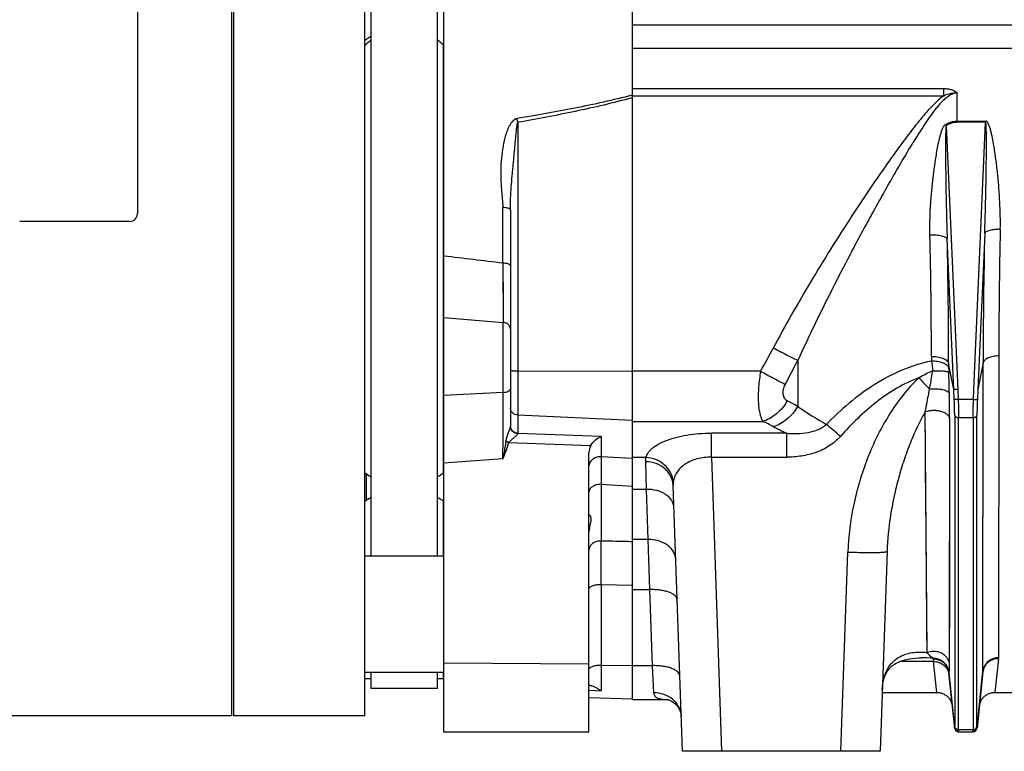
# Model space of a CAD drawing. Extents: x -1404 to 1181, y 8 to 1628.
# Tile 59 of 75: x 387 to 638, y 668 to 854. Entities that reach past the tile are written whole.
import ezdxf

# ---------------------------------------------------------------- set-up
doc = ezdxf.new("R2010")
doc.units = 0
doc.header["$LTSCALE"] = 65.395
doc.layers.add('SG48_1', color=7, linetype='CONTINUOUS')

msp = doc.modelspace()

# ---------------------------------------------------------------- linework, layer by layer
at = {"layer": 'SG48_1', "color": 6, "linetype": 'CONTINUOUS'}
for p, q in [((494.97, 1032.68), (494.97, 672.52)), ((440.99, 676.52), (440.99, 1028.52)), ((441.44, 1028.52), (441.44, 676.52)), ((474.94, 676.52), (474.94, 1028.52)), ((476.44, 987.72), (476.44, 717.32)), ((493.44, 717.32), (493.44, 987.72)), ((888.47, 852.52), (542.97, 852.52)), ((494.94, 738.44), (494.94, 847.44)), ((511.97, 805.48), (511.97, 750.38)), ((625.03, 757.19), (624.92, 759.69)), ((631.02, 759.69), (630.91, 757.19)), ((531.97, 672.52), (531.97, 743.58)), ((555.8, 667.52), (553.43, 735.23)), ((494.94, 717.32), (494.94, 731.25)), ((474.94, 717.32), (494.97, 717.32)), ((607.93, 718.46), (606.15, 667.52)), ((474.94, 687.72), (494.97, 687.72)), ((476.44, 687.72), (476.44, 683.52)), ((493.44, 683.52), (493.44, 687.72)), ((494.94, 686.1), (494.94, 687.72)), ((625.13, 673.42), (623.64, 687.55)), ((632.32, 687.73), (630.82, 673.42)), ((493.44, 683.52), (476.44, 683.52)), ((606.67, 682.52), (620.57, 682.52)), ((635.37, 682.52), (642.57, 682.52)), ((531.97, 681.26), (542.97, 680.87)), ((542.97, 680.73), (551.85, 680.73)), ((440.99, 676.52), (382.99, 676.52)), ((474.94, 676.52), (441.44, 676.52)), ((494.97, 672.52), (531.97, 672.52)), ((626.12, 672.52), (629.82, 672.52)), ((606.15, 667.52), (555.8, 667.52))]:
    msp.add_line(p, q, dxfattribs=at)
at = {"layer": 'SG48_1', "color": 2, "linetype": 'CONTINUOUS'}
for p, q in [((542.97, 1024.3), (542.97, 680.73)), ((416.99, 900.52), (416.99, 804.52)), ((474.94, 848.7), (476.44, 849.75)), ((494.94, 848.7), (494.94, 847.44)), ((625.77, 828.06), (633.01, 828.06)), ((633.01, 827.76), (625.77, 827.76)), ((633.01, 828.06), (633.01, 827.76)), ((414.99, 802.52), (386.99, 802.52)), ((475.33, 731.49), (475.33, 738.19)), ((494.94, 738.44), (494.94, 731.25)), ((623.65, 687.61), (623.65, 687.62)), ((623.65, 687.61), (623.65, 687.62))]:
    msp.add_line(p, q, dxfattribs=at)
at = {"layer": 'SG48_1', "color": 9, "linetype": 'CONTINUOUS'}
for p, q in [((830.57, 846.59), (542.97, 846.59)), ((542.97, 836.35), (622.38, 836.35)), ((622.38, 834.55), (622.38, 836.35)), ((625.77, 828.06), (625.77, 835.2)), ((542.97, 834.67), (542.94, 834.67)), ((542.97, 834.67), (542.94, 834.67)), ((542.97, 834.55), (622.38, 834.55)), ((513.87, 827.76), (513.87, 748.53)), ((630.03, 759.67), (633.01, 827.76)), ((622.97, 826.93), (625.92, 759.67)), ((510.04, 791.97), (510.04, 806.03)), ((624.92, 759.69), (623.24, 798.04)), ((632.77, 799.47), (631.02, 759.69)), ((510.04, 791.97), (510.15, 776.8)), ((510.04, 791.97), (510.05, 791.03)), ((510.05, 790.11), (510.1, 784.06)), ((510.1, 784.06), (510.11, 782.51)), ((494.97, 778.08), (510.15, 776.8)), ((510.13, 779.7), (510.13, 779.07)), ((510.15, 758.97), (510.15, 776.8)), ((619.21, 768.09), (619.21, 766.95)), ((636.36, 768.26), (636.31, 691.36)), ((585.17, 767.06), (585.17, 755.4)), ((624.92, 759.69), (623.6, 766.32)), ((623.6, 766.32), (623.6, 765.15)), ((632.38, 766.47), (631.02, 759.69)), ((632.33, 687.94), (632.38, 766.47)), ((513.87, 764.47), (542.97, 764.4)), ((575.71, 764.39), (542.97, 764.39)), ((510.15, 758.97), (494.97, 758.21)), ((625.92, 759.67), (626.03, 757.17)), ((629.92, 757.17), (630.03, 759.67)), ((629.92, 757.17), (626.03, 757.17)), ((542.97, 751.77), (513.87, 753.19)), ((618.11, 692.73), (617.63, 754.01)), ((625.13, 753.05), (625.13, 673.91)), ((626.13, 752.57), (629.82, 752.57)), ((626.13, 673.06), (626.13, 752.57)), ((629.82, 752.57), (629.82, 673.06)), ((630.81, 673.91), (630.81, 753.05)), ((542.97, 751.58), (576.25, 751.58)), ((623.85, 752.3), (623.76, 689.7)), ((535.13, 747.71), (513.87, 748.5)), ((535.13, 747.71), (535.13, 742.66)), ((563.17, 742.45), (563.17, 748.58)), ((582.35, 748.58), (563.17, 748.58)), ((582.35, 742.45), (582.35, 748.58)), ((511.61, 746.17), (532.43, 745.4)), ((535.13, 742.66), (535.08, 735.54)), ((535.13, 742.66), (535.11, 740.24)), ((535.13, 742.66), (542.96, 742.19)), ((546.51, 742.35), (542.97, 742.35)), ((563.17, 742.45), (582.35, 742.45)), ((563.17, 742.45), (565.78, 667.52)), ((510.08, 742), (494.97, 740.91)), ((535.11, 740.24), (535.1, 738.4)), ((546.63, 734.25), (546.44, 741.25)), ((535.08, 735.54), (535.08, 721.1)), ((535.08, 735.54), (542.97, 735.11)), ((546.63, 734.25), (542.97, 734.25)), ((547.1, 721.46), (546.63, 734.25)), ((547.1, 721.46), (542.97, 721.46)), ((547.45, 708.71), (547.1, 721.46)), ((596.16, 667.52), (597.93, 718.28)), ((535.08, 710.06), (542.97, 709.88)), ((535.08, 710.06), (535.08, 682.93)), ((542.97, 708.71), (547.45, 708.71)), ((548.13, 689.34), (547.45, 708.71)), ((618.11, 692.73), (618.1, 694.17)), ((623.76, 692.75), (623.76, 689.7)), ((494.97, 690.07), (531.97, 689.83)), ((619.72, 690.4), (611.16, 690.4)), ((619.66, 691.08), (619.72, 690.4)), ((620.57, 682.52), (619.72, 690.4)), ((636.3, 691.11), (635.37, 682.52)), ((535.08, 689.5), (542.97, 689.39)), ((548.13, 689.34), (542.97, 689.34)), ((548.49, 682.42), (548.13, 689.34)), ((623.58, 687.6), (623.59, 687.6)), ((623.58, 687.6), (623.59, 687.6)), ((623.63, 687.62), (623.63, 687.61)), ((623.63, 687.62), (623.64, 687.61)), ((623.65, 687.61), (625.12, 673.57)), ((630.82, 673.57), (632.33, 687.94)), ((531.97, 683.07), (535.08, 682.93)), ((531.97, 683.07), (535.08, 682.93)), ((626.12, 672.58), (626.12, 672.52)), ((626.13, 673.06), (629.82, 673.06)), ((629.82, 672.52), (629.83, 672.58))]:
    msp.add_line(p, q, dxfattribs=at)
for points in [[(510.11, 782.51), (510.11, 781.77), (510.12, 781.06), (510.13, 779.7)], [(617.72, 741.66), (617.67, 747.72), (617.65, 750.83), (617.63, 754.01)], [(623.85, 752.3), (623.84, 749.09), (623.84, 745.93), (623.83, 742.83), (623.83, 739.78), (623.82, 736.79), (623.82, 733.86), (623.81, 728.19)], [(617.78, 733.02), (617.74, 738.72), (617.72, 741.66)], [(535.1, 738.4), (535.09, 737.73), (535.08, 736.3)], [(617.85, 724.95), (617.8, 730.26), (617.78, 733.02)], [(623.81, 728.19), (623.8, 725.44), (623.8, 722.77), (623.8, 720.16), (623.79, 717.61), (623.79, 715.14), (623.78, 710.4)], [(617.92, 715.13), (617.89, 719.9), (617.87, 722.39), (617.85, 724.95)], [(618.01, 704.46), (617.98, 708.51), (617.96, 710.64), (617.94, 712.85), (617.92, 715.13)], [(623.78, 710.4), (623.78, 708.13), (623.78, 705.94), (623.77, 703.83), (623.77, 699.82)], [(618.1, 694.17), (618.07, 697.28), (618.06, 698.96), (618.04, 700.72), (618.03, 702.55), (618.01, 704.46)], [(623.77, 699.82), (623.76, 697.94), (623.76, 696.13), (623.76, 692.75)]]:
    msp.add_lwpolyline(points, dxfattribs=at)
at = {"layer": 'SG48_1', "color": 6, "linetype": 'CONTINUOUS'}
for points in [[(606.69, 683.09), (606.7, 683.4), (606.73, 683.79), (606.77, 684.17), (606.81, 684.53), (606.87, 684.89), (606.94, 685.24), (607.01, 685.58), (607.1, 685.91), (607.2, 686.23), (607.3, 686.53), (607.42, 686.83), (607.54, 687.11), (607.68, 687.38), (607.82, 687.65), (607.97, 687.9), (608.14, 688.14), (608.32, 688.38), (608.51, 688.6), (608.72, 688.83), (608.95, 689.05), (609.21, 689.28), (609.51, 689.5), (609.84, 689.72), (610.22, 689.95), (610.66, 690.18), (611.16, 690.4), (611.72, 690.6), (612.32, 690.79), (612.96, 690.95), (613.64, 691.08), (614.38, 691.19), (615.17, 691.27), (616.01, 691.31), (616.62, 691.32)], [(620.57, 682.52), (620.69, 682.52), (620.92, 682.51), (621.15, 682.48), (621.37, 682.44), (621.6, 682.39), (621.82, 682.32), (622.03, 682.24), (622.25, 682.15), (622.45, 682.05), (622.65, 681.94), (622.84, 681.81), (623.03, 681.68), (623.21, 681.53), (623.37, 681.37), (623.53, 681.21), (623.68, 681.03), (623.82, 680.85), (623.95, 680.66), (624.07, 680.46), (624.17, 680.26), (624.27, 680.05), (624.35, 679.84), (624.42, 679.62), (624.47, 679.39), (624.52, 679.17), (624.55, 678.94)], [(631.4, 678.94), (631.43, 679.17), (631.47, 679.39), (631.53, 679.62), (631.6, 679.84), (631.68, 680.05), (631.77, 680.26), (631.88, 680.46), (631.99, 680.66), (632.12, 680.85), (632.26, 681.03), (632.41, 681.21), (632.57, 681.37), (632.74, 681.53), (632.92, 681.68), (633.1, 681.81), (633.29, 681.94), (633.49, 682.05), (633.7, 682.15), (633.91, 682.24), (634.13, 682.32), (634.35, 682.39), (634.57, 682.44), (634.79, 682.48), (635.02, 682.51), (635.25, 682.52), (635.37, 682.52)], [(551.8, 680.74), (551.81, 680.74), (551.83, 680.74), (551.86, 680.73), (551.91, 680.72)], [(551.91, 680.72), (551.97, 680.71), (552.05, 680.69), (552.14, 680.67), (552.25, 680.63), (552.37, 680.59), (552.51, 680.54), (552.66, 680.48), (552.82, 680.4), (553, 680.3), (553.2, 680.19), (553.4, 680.05), (553.61, 679.9), (553.82, 679.72), (554.03, 679.53), (554.24, 679.31), (554.44, 679.08), (554.63, 678.83), (554.79, 678.58), (554.93, 678.34), (555.05, 678.12), (555.14, 677.91), (555.23, 677.7), (555.29, 677.51), (555.35, 677.32), (555.39, 677.16), (555.42, 677), (555.45, 676.86), (555.46, 676.73), (555.48, 676.62), (555.48, 676.53), (555.48, 676.48)]]:
    msp.add_lwpolyline(points, dxfattribs=at)
at = {"layer": 'SG48_1', "color": 2, "linetype": 'CONTINUOUS'}
for centre, radius, start, end in [((460.08, 808.21), 52.48, 48.383, 50.5375), ((525.7, 770.33), 112.54, 30.1925, 30.3782), ((414.99, 804.52), 2, 270.0003, 359.9997), ((513.69, 750.38), 1.72, 180.0001, 180.7631), ((511.2, 750.38), 0.775, 358.3122, 0.0018), ((513.69, 750.38), 1.72, 180.7647, 184.2654), ((513.68, 750.37), 1.71, 180.2759, 184.5573), ((513.97, 750.68), 2.15, 263.5468, 267.2169), ((513.98, 750.63), 2.14, 263.1395, 266.8276), ((513.26, 748.53), 0.608, 357.3046, 359.965), ((499.99, 777.11), 46.08, 237.0661, 239.2612), ((470.22, 776.58), 45.46, 300.7236, 302.9487), ((504.08, 683.47), 55.97, 119.592, 121.3736), ((465.41, 682.8), 56.74, 58.6383, 60.3956), ((624.37, 690.42), 4.77, 170.3273, 170.4912), ((619.69, 687.23), 3.97, 5.5886, 27.8008), ((624.2, 687.5), 0.569, 167.2904, 168.3925), ((490.18, 861.84), 175.8, 271.0622, 271.5511), ((629.91, 674.01), 0.908, 339.2349, 353.9296)]:
    msp.add_arc(centre, radius, start, end, dxfattribs=at)
at = {"layer": 'SG48_1', "color": 9, "linetype": 'CONTINUOUS'}
for centre, radius, start, end in [((349.07, 798.72), 167.33, 9.9949, 10.3327), ((2138.65, 766.18), 1502.29, 178.6912, 179.92091), ((-736.64, 766.87), 1355.85, 0.0516, 1.36165), ((-958.1, 764.29), 1581.7, 0.07337, 1.22251), ((2135.38, 765.19), 1503, 178.69299, 179.951), ((347.73, 893.19), 261.85, 330.535, 331.9965), ((347.38, 889.17), 267.3, 331.3481, 332.8182), ((726.38, 780.1), 107.96, 186.9946, 188.3286), ((635.59, 728.63), 39.26, 114.1137, 119.8557), ((798.36, 930.85), 248.03, 222.6887, 223.5951), ((296.88, 751.64), 326.98, 1.2328, 2.1775), ((-6210.67, 778.06), 6720.84, 359.692548, 359.837227), ((341.76, 752.52), 282.09, 359.9549, 1.2502), ((432.06, 476.32), 318.31, 61.2496, 61.7955), ((636.59, 829.04), 89.82, 235.0777, 240.5817), ((424.48, 445.95), 341.24, 63.0906, 63.5915), ((627.11, 845.18), 106.47, 243.0872, 245.1372), ((534.97, 739.43), 3.23, 87.2179, 90.0004), ((534.97, 731.2), 4.35, 88.6198, 90.0005), ((534.97, 717.23), 3.87, 88.4492, 89.9993), ((-4150.17, 715.58), 4685.25, 359.93249, 0.06751), ((534.97, 702.69), 7.37, 89.1863, 90.0001), ((616.61, 643.08), 48.24, 86.3639, 89.9826), ((620.51, 691.15), 0.852, 183.1156, 184.8286), ((634, 691.36), 2.31, 353.8769, 359.9792), ((534.97, 682.13), 7.37, 89.1864, 90.0001), ((620.02, 686.6), 3.7, 15.7242, 16.1988), ((620.03, 686.6), 3.69, 12.8485, 15.5738), ((619.76, 687.14), 3.91, 7.0718, 9.2758), ((619.77, 687.14), 3.9, 6.0001, 6.9201), ((623.92, 687.58), 0.283, 183.3352, 186.0581), ((630.31, 687.94), 2.02, 354.0179, 359.968), ((626.01, 673.51), 0.893, 175.7649, 178.2637)]:
    msp.add_arc(centre, radius, start, end, dxfattribs=at)
at = {"layer": 'SG48_1', "color": 6, "linetype": 'CONTINUOUS'}
for centre, radius, start, end in [((479.84, 867.93), 181.9, 268.4572, 268.9298), ((528.7, 674.15), 10.86, 54.0179, 54.6976), ((626.12, 673.52), 1, 186, 270), ((629.82, 673.52), 1, 270, 354)]:
    msp.add_arc(centre, radius, start, end, dxfattribs=at)
msp.add_ellipse((534.97, 743.65), major_axis=(0.26, 3.4), ratio=0.879657, start_param=1.098417, end_param=1.658537, dxfattribs=at)
for points in [[(474.94, 847.44), (475.43, 847.88), (475.93, 848.31), (476.44, 848.73)], [(532.02, 727.77), (532.03, 727.77), (532.03, 727.77), (532.04, 727.77)]]:
    msp.add_open_spline(points, degree=3, dxfattribs=at)
at = {"layer": 'SG48_1', "color": 9, "linetype": 'CONTINUOUS'}
for points, knots in [([(625.77, 835.2), (625.39, 835.2), (624.61, 835.05), (623.57, 834.49), (622.62, 833.74), (621.75, 832.89), (620.93, 831.97), (619.89, 830.68), (618.65, 829), (617.25, 826.92), (615.88, 824.81), (614.55, 822.67), (612.8, 819.79), (610.66, 816.17), (608.14, 811.79), (605.67, 807.38), (603.23, 802.96), (600.83, 798.52), (597.68, 792.59), (593.84, 785.14), (589.39, 776.14), (586.55, 770.1), (585.17, 767.06)], [0, 0, 0, 0, 0.014331, 0.029, 0.044003, 0.059233, 0.074608, 0.090091, 0.121235, 0.152532, 0.183917, 0.215355, 0.246825, 0.309816, 0.372828, 0.435826, 0.49879, 0.561706, 0.62456, 0.750053, 0.875214, 1, 1, 1, 1]), ([(622.38, 836.35), (622.7, 836.35), (623.35, 836.32), (624.28, 836.13), (625, 835.83), (625.43, 835.53), (625.64, 835.35), (625.73, 835.25), (625.77, 835.2)], [0, 0, 0, 0, 0.262935, 0.523047, 0.773602, 0.891194, 0.946868, 1, 1, 1, 1]), ([(622.38, 834.55), (622.9, 834.81), (623.74, 835.11), (624.75, 835.25), (625.26, 835.25), (625.56, 835.23), (625.7, 835.21), (625.77, 835.2)], [0, 0, 0, 0, 0.499546, 0.74967, 0.874829, 0.937415, 1, 1, 1, 1]), ([(542.94, 834.67), (540.54, 834.03), (535.7, 832.87), (525.96, 830.84), (518.6, 829.54), (513.69, 828.73)], [0, 0, 0, 0, 0.249824, 0.499801, 1, 1, 1, 1]), ([(542.97, 834.01), (540.58, 833.35), (535.77, 832.13), (526.08, 829.98), (518.76, 828.61), (513.87, 827.76)], [0, 0, 0, 0, 0.249979, 0.49998, 1, 1, 1, 1]), ([(622.38, 834.55), (621.71, 834.09), (620.47, 833.04), (618.77, 831.3), (617.16, 829.46), (615.11, 826.95), (612.64, 823.73), (609.77, 819.8), (606.96, 815.83), (604.2, 811.82), (601.48, 807.78), (597.9, 802.36), (593.54, 795.53), (588.46, 787.22), (583.57, 778.8), (580.44, 773.11), (578.92, 770.25)], [0, 0, 0, 0, 0.031233, 0.062484, 0.093737, 0.12499, 0.187494, 0.249998, 0.312502, 0.375005, 0.437507, 0.500009, 0.62501, 0.750009, 0.875006, 1, 1, 1, 1]), ([(513.69, 828.73), (513.2, 828.65), (512.57, 828.11), (511.98, 827.32), (511.59, 826.67), (511.27, 825.98), (511, 825.27), (510.77, 824.56), (510.5, 823.59), (510.22, 822.36), (509.87, 820.39), (509.59, 817.9), (509.48, 814.91), (509.56, 812.43), (509.71, 810.45), (509.85, 808.98), (509.99, 807.5), (510.04, 806.52), (510.04, 806.03)], [0, 0, 0, 0, 0.062375, 0.094038, 0.125669, 0.157266, 0.188835, 0.22038, 0.2519, 0.31486, 0.377719, 0.5031, 0.62805, 0.752552, 0.814634, 0.87659, 0.938395, 1, 1, 1, 1]), ([(511.97, 805.48), (511.97, 805.97), (511.98, 806.96), (512.04, 808.91), (512.19, 811.31), (512.4, 813.7), (512.58, 815.61), (512.71, 817.04), (512.84, 818.46), (512.97, 819.87), (513.1, 821.28), (513.21, 822.44), (513.29, 823.36), (513.36, 824.04), (513.42, 824.71), (513.49, 825.39), (513.55, 825.96), (513.6, 826.41), (513.64, 826.74), (513.68, 827.06), (513.72, 827.31), (513.76, 827.49), (513.79, 827.6), (513.82, 827.69), (513.85, 827.74), (513.87, 827.76)], [0, 0, 0, 0, 0.066554, 0.13187, 0.260922, 0.389418, 0.453564, 0.517594, 0.581433, 0.644975, 0.708048, 0.770382, 0.801149, 0.831598, 0.861844, 0.892348, 0.923208, 0.938469, 0.9534, 0.967765, 0.981046, 0.987069, 0.992424, 0.996844, 1, 1, 1, 1]), ([(632.77, 799.47), (632.81, 800.66), (632.9, 803.04), (633, 806.61), (633.07, 809.59), (633.11, 811.98), (633.14, 813.77), (633.17, 815.57), (633.19, 817.36), (633.2, 818.85), (633.21, 820.05), (633.21, 820.94), (633.21, 821.83), (633.21, 822.73), (633.21, 823.62), (633.2, 824.36), (633.2, 824.95), (633.19, 825.39), (633.18, 825.83), (633.17, 826.27), (633.15, 826.63), (633.14, 826.91), (633.13, 827.12), (633.11, 827.32), (633.1, 827.48), (633.08, 827.6), (633.06, 827.68), (633.05, 827.73), (633.02, 827.76), (633.01, 827.76)], [0, 0, 0, 0, 0.125964, 0.252214, 0.378662, 0.441935, 0.505229, 0.568532, 0.63183, 0.695102, 0.72672, 0.758319, 0.78989, 0.821421, 0.852895, 0.88428, 0.899923, 0.915517, 0.931043, 0.946466, 0.96172, 0.969244, 0.976649, 0.983865, 0.99072, 0.993897, 0.996694, 0.998847, 1, 1, 1, 1]), ([(636.75, 800.5), (636.77, 801.65), (636.77, 803.96), (636.65, 807.43), (636.43, 810.93), (636.17, 813.84), (635.91, 816.18), (635.69, 817.93), (635.45, 819.69), (635.18, 821.45), (634.92, 822.91), (634.69, 824.07), (634.5, 824.95), (634.32, 825.67), (634.15, 826.24), (634.01, 826.67), (633.86, 827.09), (633.7, 827.42), (633.54, 827.68), (633.41, 827.86), (633.24, 828.01), (633.09, 828.06), (633.01, 828.06)], [0, 0, 0, 0, 0.122622, 0.246032, 0.370176, 0.494998, 0.557647, 0.620442, 0.683378, 0.746447, 0.809643, 0.841288, 0.872963, 0.904669, 0.920534, 0.936409, 0.952294, 0.968189, 0.976147, 0.984111, 0.992074, 1, 1, 1, 1]), ([(618.83, 799.09), (618.81, 800.26), (618.81, 802.61), (618.96, 806.14), (619.22, 809.69), (619.52, 812.65), (619.81, 815.03), (620.05, 816.82), (620.32, 818.6), (620.61, 820.39), (620.89, 821.88), (621.14, 823.06), (621.35, 823.95), (621.58, 824.83), (621.81, 825.55), (622.02, 826.12), (622.21, 826.54), (622.44, 826.93), (622.65, 827.17), (622.78, 827.24)], [0, 0, 0, 0, 0.122274, 0.245518, 0.369622, 0.494486, 0.557175, 0.620021, 0.683014, 0.746147, 0.809412, 0.841094, 0.872809, 0.904558, 0.936344, 0.952256, 0.968183, 0.984122, 1, 1, 1, 1]), ([(622.97, 826.93), (622.95, 826.87), (622.93, 826.76), (622.91, 826.57), (622.89, 826.37), (622.88, 826.09), (622.86, 825.73), (622.85, 825.29), (622.83, 824.84), (622.82, 824.24), (622.81, 823.49), (622.81, 822.59), (622.8, 821.68), (622.8, 820.77), (622.81, 819.56), (622.81, 818.04), (622.83, 816.22), (622.85, 814.4), (622.88, 811.97), (622.93, 808.93), (623.01, 805.29), (623.11, 801.66), (623.19, 799.24), (623.24, 798.04)], [0, 0, 0, 0, 0.005565, 0.012233, 0.019336, 0.02666, 0.04166, 0.056915, 0.072313, 0.087801, 0.118949, 0.150236, 0.181609, 0.213037, 0.244504, 0.307512, 0.370575, 0.433662, 0.496752, 0.622883, 0.748869, 0.874615, 1, 1, 1, 1]), ([(511.97, 805.48), (511.97, 805.56), (511.84, 805.69), (511.64, 805.79), (511.4, 805.87), (511.11, 805.94), (510.65, 806.01), (510.29, 806.03), (510.04, 806.03)], [0, 0, 0, 0, 0.121012, 0.216945, 0.337917, 0.481357, 0.643102, 1, 1, 1, 1]), ([(636.75, 800.5), (636.28, 800.5), (635.59, 800.48), (634.69, 800.37), (634.09, 800.25), (633.57, 800.09), (633.18, 799.91), (632.9, 799.71), (632.79, 799.55), (632.77, 799.47)], [0, 0, 0, 0, 0.327388, 0.488381, 0.636292, 0.763731, 0.866167, 0.943161, 1, 1, 1, 1]), ([(618.83, 799.09), (619.35, 799.11), (620.12, 799.11), (621.11, 799), (621.76, 798.88), (622.32, 798.72), (622.76, 798.53), (623.08, 798.32), (623.21, 798.13), (623.24, 798.04)], [0, 0, 0, 0, 0.332904, 0.489371, 0.631946, 0.756171, 0.858878, 0.93907, 1, 1, 1, 1]), ([(510.04, 791.97), (510.28, 791.97), (510.64, 791.94), (511.09, 791.85), (511.4, 791.76), (511.65, 791.65), (511.83, 791.53), (511.94, 791.4), (511.97, 791.3), (511.97, 791.25)], [0, 0, 0, 0, 0.329621, 0.490904, 0.637954, 0.76304, 0.863169, 0.939364, 1, 1, 1, 1]), ([(511.97, 775.08), (511.97, 775.29), (511.88, 775.73), (511.46, 776.29), (510.85, 776.67), (510.38, 776.78), (510.15, 776.8)], [0, 0, 0, 0, 0.227025, 0.479273, 0.744475, 1, 1, 1, 1]), ([(585.17, 767.06), (584.21, 767.52), (582.12, 768.57), (580.04, 769.65), (578.92, 770.25)], [0, 0, 0, 0, 0.456448, 1, 1, 1, 1]), ([(619.21, 768.09), (619.71, 768.12), (620.71, 768.07), (621.9, 767.79), (622.71, 767.4), (623.16, 767.07), (623.46, 766.71), (623.57, 766.44), (623.6, 766.32)], [0, 0, 0, 0, 0.297175, 0.592935, 0.722256, 0.8326, 0.923875, 1, 1, 1, 1]), ([(636.36, 768.26), (635.88, 768.26), (634.96, 768.18), (633.89, 767.87), (633.19, 767.5), (632.79, 767.2), (632.51, 766.86), (632.4, 766.6), (632.38, 766.47)], [0, 0, 0, 0, 0.312293, 0.593893, 0.715977, 0.823448, 0.917006, 1, 1, 1, 1]), ([(619.21, 766.95), (616.63, 766.44), (611.55, 764.83), (604.55, 761.05), (598.17, 756.32), (594.31, 752.7), (592.47, 750.8)], [0, 0, 0, 0, 0.249815, 0.499788, 0.749866, 1, 1, 1, 1]), ([(619.21, 766.95), (619.71, 766.98), (620.71, 766.94), (621.9, 766.65), (622.71, 766.25), (623.16, 765.91), (623.47, 765.55), (623.57, 765.28), (623.6, 765.15)], [0, 0, 0, 0, 0.29672, 0.591984, 0.721214, 0.831677, 0.923317, 1, 1, 1, 1]), ([(623.6, 765.15), (623.6, 765.07), (623.6, 764.7), (623.61, 764.34), (623.62, 764.06)], [0, 0, 0, 0, 0.236487, 1, 1, 1, 1]), ([(511.97, 764.55), (511.97, 764.55), (511.99, 764.54), (512.01, 764.54), (512.06, 764.53), (512.12, 764.52), (512.2, 764.51), (512.33, 764.5), (512.54, 764.49), (512.82, 764.48), (513.14, 764.47), (513.5, 764.47), (513.74, 764.47), (513.87, 764.47)], [0, 0, 0, 0, 0.006424, 0.021215, 0.045034, 0.077817, 0.119317, 0.169186, 0.292219, 0.44256, 0.614844, 0.802898, 1, 1, 1, 1]), ([(575.71, 764.39), (575.47, 763.05), (575.21, 761.06), (575.08, 758.46), (575.09, 756.69), (575.21, 755.09), (575.44, 753.69), (575.77, 752.53), (576.08, 751.86), (576.25, 751.58)], [0, 0, 0, 0, 0.314075, 0.461591, 0.598581, 0.722409, 0.8311, 0.923584, 1, 1, 1, 1]), ([(575.71, 764.39), (576.84, 763.75), (578.91, 762.6), (581, 761.49), (581.96, 761)], [0, 0, 0, 0, 0.547947, 1, 1, 1, 1]), ([(616.05, 762.68), (612.13, 761.24), (606.66, 757.92), (600.36, 752.4), (597.45, 749.34), (596.05, 747.76)], [0, 0, 0, 0, 0.497207, 0.74823, 1, 1, 1, 1]), ([(616.05, 762.68), (614.54, 761.29), (611.79, 758.25), (608.29, 753.2), (605.33, 747.83), (602.86, 742.21), (600.87, 736.4), (598.85, 728.48), (598.07, 722.36), (597.93, 718.28)], [0, 0, 0, 0, 0.125008, 0.250048, 0.375093, 0.500135, 0.625171, 0.7502, 1, 1, 1, 1]), ([(618.73, 759.81), (618.8, 760.2), (619.09, 761.74), (619.36, 763.29), (619.55, 764.46)], [0, 0, 0, 0, 0.248452, 1, 1, 1, 1]), ([(619.55, 764.46), (620.01, 764.48), (620.69, 764.49), (621.59, 764.46), (622.21, 764.42), (622.75, 764.36), (623.17, 764.28), (623.43, 764.2), (623.57, 764.12), (623.61, 764.08), (623.62, 764.06)], [0, 0, 0, 0, 0.330692, 0.496908, 0.651124, 0.783747, 0.887371, 0.958562, 0.982507, 1, 1, 1, 1]), ([(581.96, 761), (581.73, 760.59), (581.47, 759.95), (581.33, 759.09), (581.34, 758.5), (581.47, 757.96), (581.72, 757.5), (582.07, 757.12), (582.35, 756.92), (582.5, 756.84)], [0, 0, 0, 0, 0.298614, 0.433256, 0.557531, 0.672877, 0.78249, 0.890221, 1, 1, 1, 1]), ([(618.73, 759.81), (619.27, 759.88), (620.12, 759.91), (621.23, 759.83), (622.03, 759.7), (622.72, 759.51), (623.25, 759.27), (623.62, 759), (623.75, 758.78), (623.78, 758.67)], [0, 0, 0, 0, 0.303646, 0.46526, 0.618751, 0.753091, 0.861016, 0.941383, 1, 1, 1, 1]), ([(510.15, 758.97), (510.38, 758.98), (510.82, 759.03), (511.34, 759.19), (511.67, 759.38), (511.84, 759.53), (511.95, 759.69), (511.97, 759.8), (511.97, 759.85)], [0, 0, 0, 0, 0.317579, 0.61479, 0.739065, 0.842916, 0.927689, 1, 1, 1, 1]), ([(617.63, 754.01), (617.72, 754.48), (618.1, 756.41), (618.47, 758.35), (618.73, 759.81)], [0, 0, 0, 0, 0.243506, 1, 1, 1, 1]), ([(513.87, 753.19), (513.62, 753.2), (513.12, 753.31), (512.49, 753.72), (512.07, 754.33), (511.97, 754.81), (511.97, 755.04)], [0, 0, 0, 0, 0.258645, 0.512084, 0.758516, 1, 1, 1, 1]), ([(582.5, 756.84), (582.14, 756.21), (581.3, 755), (579.36, 753), (577.52, 751.94), (576.25, 751.58)], [0, 0, 0, 0, 0.263385, 0.525529, 1, 1, 1, 1]), ([(585.17, 755.4), (584.8, 754.77), (583.96, 753.58), (582.45, 752.07), (580.76, 750.91), (579.53, 750.41), (578.92, 750.24)], [0, 0, 0, 0, 0.262236, 0.523312, 0.771959, 1, 1, 1, 1]), ([(626.03, 757.17), (625.91, 757.16), (625.73, 757.16), (625.51, 757.15), (625.36, 757.15), (625.24, 757.16), (625.14, 757.16), (625.08, 757.17), (625.04, 757.18), (625.03, 757.19)], [0, 0, 0, 0, 0.362591, 0.528255, 0.675845, 0.800379, 0.897701, 0.964721, 1, 1, 1, 1]), ([(625.13, 753.05), (625.13, 753.37), (625.12, 754.75), (625.08, 756.13), (625.03, 757.19)], [0, 0, 0, 0, 0.23322, 1, 1, 1, 1]), ([(626.03, 757.17), (626.04, 756.76), (626.1, 755.23), (626.13, 753.7), (626.13, 752.57)], [0, 0, 0, 0, 0.263043, 1, 1, 1, 1]), ([(629.82, 752.57), (629.82, 752.93), (629.83, 754.46), (629.87, 755.99), (629.92, 757.17)], [0, 0, 0, 0, 0.233223, 1, 1, 1, 1]), ([(629.92, 757.17), (630.04, 757.16), (630.21, 757.16), (630.44, 757.15), (630.58, 757.15), (630.71, 757.16), (630.8, 757.16), (630.87, 757.17), (630.9, 757.18), (630.91, 757.19)], [0, 0, 0, 0, 0.362604, 0.528274, 0.675868, 0.800405, 0.897727, 0.96474, 1, 1, 1, 1]), ([(630.91, 757.19), (630.9, 756.82), (630.84, 755.44), (630.81, 754.06), (630.81, 753.05)], [0, 0, 0, 0, 0.263015, 1, 1, 1, 1]), ([(617.63, 754.01), (616.85, 752.67), (615.43, 749.91), (613.6, 745.62), (612.02, 741.21), (610.25, 735.24), (608.65, 727.67), (608.03, 721.52), (607.93, 718.46)], [0, 0, 0, 0, 0.124645, 0.250308, 0.376317, 0.502248, 0.752681, 1, 1, 1, 1]), ([(617.63, 754.01), (617.89, 754.11), (618.47, 754.28), (619.44, 754.42), (620.49, 754.41), (621.54, 754.22), (622.47, 753.88), (623.2, 753.41), (623.66, 752.87), (623.82, 752.48), (623.85, 752.3)], [0, 0, 0, 0, 0.118401, 0.257076, 0.409222, 0.562936, 0.704779, 0.825181, 0.922038, 1, 1, 1, 1]), ([(625.13, 753.05), (625.16, 752.89), (625.36, 752.74), (625.61, 752.64), (625.84, 752.59), (626.01, 752.57), (626.13, 752.57)], [0, 0, 0, 0, 0.404571, 0.547236, 0.698361, 1, 1, 1, 1]), ([(629.82, 752.57), (629.93, 752.57), (630.11, 752.59), (630.33, 752.64), (630.58, 752.74), (630.78, 752.89), (630.81, 753.05)], [0, 0, 0, 0, 0.301639, 0.452764, 0.595429, 1, 1, 1, 1]), ([(510.84, 746.46), (510.87, 746.64), (510.95, 746.98), (511.09, 747.49), (511.26, 747.99), (511.42, 748.47), (511.59, 748.95), (511.75, 749.41), (511.88, 749.84), (511.95, 750.12), (511.96, 750.25)], [0, 0, 0, 0, 0.13408, 0.267573, 0.400138, 0.531203, 0.659793, 0.784075, 0.90023, 1, 1, 1, 1]), ([(511.96, 750.25), (511.96, 750.26), (511.97, 750.3), (511.97, 750.33), (511.97, 750.36)], [0, 0, 0, 0, 0.268027, 1, 1, 1, 1]), ([(582.35, 748.58), (583.27, 748.48), (585.12, 748.41), (587.83, 748.67), (590.36, 749.37), (591.86, 750.25), (592.47, 750.8)], [0, 0, 0, 0, 0.262515, 0.519733, 0.767374, 1, 1, 1, 1]), ([(596.05, 747.76), (595.41, 748.33), (594.22, 749.35), (593.02, 750.36), (592.47, 750.8)], [0, 0, 0, 0, 0.550589, 1, 1, 1, 1]), ([(511.61, 746.17), (511.69, 746.31), (511.9, 746.56), (512.25, 746.89), (512.61, 747.19), (512.95, 747.48), (513.27, 747.75), (513.55, 748.02), (513.74, 748.23), (513.83, 748.39), (513.86, 748.47), (513.87, 748.5)], [0, 0, 0, 0, 0.149119, 0.295887, 0.439235, 0.57766, 0.70864, 0.827852, 0.927992, 0.967932, 1, 1, 1, 1]), ([(546.51, 742.35), (546.61, 742.77), (546.92, 743.4), (547.52, 744.15), (548.34, 744.94), (549.71, 745.85), (551.74, 746.78), (554.17, 747.55), (556.96, 748.13), (560, 748.5), (562.1, 748.58), (563.17, 748.58)], [0, 0, 0, 0, 0.070012, 0.109601, 0.15307, 0.253146, 0.372076, 0.509418, 0.662843, 0.828234, 1, 1, 1, 1]), ([(596.05, 747.76), (595.22, 746.81), (593.26, 745.18), (589.82, 743.55), (586.13, 742.64), (583.61, 742.45), (582.35, 742.45)], [0, 0, 0, 0, 0.249583, 0.499538, 0.749713, 1, 1, 1, 1]), ([(531.97, 739.89), (531.97, 740.07), (532.01, 740.43), (532.18, 740.96), (532.46, 741.44), (532.97, 742.01), (533.8, 742.53), (534.58, 742.67), (534.97, 742.67)], [0, 0, 0, 0, 0.120599, 0.241926, 0.364595, 0.488993, 0.74201, 1, 1, 1, 1]), ([(546.44, 741.25), (546.43, 741.35), (546.43, 741.72), (546.46, 742.08), (546.51, 742.35)], [0, 0, 0, 0, 0.265147, 1, 1, 1, 1]), ([(553.46, 736.14), (553.4, 736.92), (552.94, 738.54), (551.35, 740.59), (549.09, 741.97), (547.35, 742.32), (546.51, 742.35)], [0, 0, 0, 0, 0.230751, 0.486862, 0.750907, 1, 1, 1, 1]), ([(563.17, 742.45), (561.92, 742.48), (559.52, 742.22), (556.83, 741.04), (555.21, 739.7), (554.32, 738.6), (553.72, 737.41), (553.51, 736.56), (553.46, 736.14)], [0, 0, 0, 0, 0.297224, 0.564645, 0.684333, 0.795315, 0.899619, 1, 1, 1, 1]), ([(553.43, 735.23), (553.42, 735.63), (553.3, 736.44), (552.87, 737.59), (552.21, 738.64), (551.03, 739.87), (549.09, 740.97), (547.33, 741.26), (546.44, 741.25)], [0, 0, 0, 0, 0.118555, 0.23815, 0.35965, 0.483609, 0.738129, 1, 1, 1, 1]), ([(534.97, 735.54), (534.59, 735.54), (533.84, 735.44), (532.99, 735.07), (532.47, 734.64), (532.19, 734.28), (532.01, 733.89), (531.97, 733.61), (531.97, 733.47)], [0, 0, 0, 0, 0.289528, 0.557286, 0.679057, 0.792144, 0.898103, 1, 1, 1, 1]), ([(553.46, 736.14), (553.46, 736.07), (553.43, 735.77), (553.42, 735.46), (553.43, 735.23)], [0, 0, 0, 0, 0.235643, 1, 1, 1, 1]), ([(553.63, 729.62), (553.62, 729.94), (553.5, 730.58), (553.07, 731.48), (552.4, 732.29), (551.19, 733.26), (549.23, 734.07), (547.52, 734.26), (546.63, 734.25)], [0, 0, 0, 0, 0.102669, 0.209196, 0.322521, 0.444195, 0.711131, 1, 1, 1, 1]), ([(534.97, 721.1), (534.63, 721.1), (533.97, 721.01), (533.08, 720.63), (532.39, 720.04), (532.11, 719.52), (532.04, 719.25)], [0, 0, 0, 0, 0.273556, 0.53523, 0.777289, 1, 1, 1, 1]), ([(542.97, 720.92), (542.31, 720.93), (540.67, 720.97), (538.04, 721.03), (536.06, 721.07), (535.08, 721.1)], [0, 0, 0, 0, 0.250004, 0.624996, 1, 1, 1, 1]), ([(554.09, 716.31), (554.08, 716.63), (553.98, 717.31), (553.57, 718.29), (552.9, 719.23), (551.99, 720.05), (550.88, 720.7), (549.26, 721.31), (547.95, 721.47), (547.1, 721.46)], [0, 0, 0, 0, 0.101883, 0.212034, 0.331371, 0.459563, 0.594519, 0.732593, 1, 1, 1, 1]), ([(597.93, 718.28), (598.54, 718.26), (599.76, 718.22), (601.58, 718.19), (603.33, 718.17), (604.89, 718.18), (606.03, 718.21), (606.77, 718.25), (607.19, 718.28), (607.5, 718.32), (607.71, 718.35), (607.82, 718.39), (607.88, 718.41), (607.92, 718.44), (607.93, 718.46)], [0, 0, 0, 0, 0.18119, 0.366472, 0.544755, 0.703959, 0.833422, 0.884626, 0.926196, 0.957999, 0.980337, 0.988124, 0.993824, 1, 1, 1, 1]), ([(531.97, 708.84), (531.97, 708.92), (532.02, 709.1), (532.21, 709.33), (532.49, 709.54), (532.87, 709.72), (533.32, 709.86), (534.03, 710.01), (534.59, 710.06), (534.97, 710.06)], [0, 0, 0, 0, 0.070849, 0.153448, 0.254216, 0.374663, 0.513296, 0.666829, 1, 1, 1, 1]), ([(554.45, 706.11), (554.44, 706.3), (554.32, 706.71), (553.87, 707.23), (553.2, 707.69), (552.33, 708.07), (551.28, 708.38), (550.08, 708.6), (548.79, 708.72), (547.9, 708.73), (547.45, 708.71)], [0, 0, 0, 0, 0.071007, 0.153622, 0.254245, 0.374443, 0.512817, 0.666181, 0.830235, 1, 1, 1, 1]), ([(606.71, 683.46), (606.76, 684.39), (607, 686.12), (607.88, 688.42), (609.15, 690.19), (610.7, 691.45), (612.42, 692.26), (614.26, 692.71), (616.17, 692.86), (617.46, 692.79), (618.11, 692.73)], [0, 0, 0, 0, 0.165145, 0.308476, 0.434105, 0.549119, 0.659879, 0.770606, 0.883615, 1, 1, 1, 1]), ([(618.11, 692.73), (618.63, 692.95), (619.87, 693.2), (621.44, 692.83), (622.54, 692.08), (623.18, 691.36), (623.6, 690.55), (623.73, 689.98), (623.76, 689.7)], [0, 0, 0, 0, 0.23166, 0.497465, 0.633575, 0.764733, 0.887487, 1, 1, 1, 1]), ([(619.67, 691.23), (619.39, 691.38), (618.81, 691.83), (618.34, 692.39), (618.11, 692.73)], [0, 0, 0, 0, 0.442315, 1, 1, 1, 1]), ([(619.67, 691.21), (619.67, 691.2), (619.66, 691.17), (619.66, 691.13), (619.66, 691.11)], [0, 0, 0, 0, 0.22024, 1, 1, 1, 1]), ([(619.66, 691.08), (620.13, 691.08), (621.07, 690.92), (622.31, 690.21), (623.22, 689.12), (623.54, 688.22), (623.61, 687.77)], [0, 0, 0, 0, 0.251353, 0.501868, 0.75132, 1, 1, 1, 1]), ([(619.72, 690.4), (620.13, 690.4), (620.98, 690.28), (622.15, 689.72), (623.08, 688.81), (623.46, 688.03), (623.58, 687.63)], [0, 0, 0, 0, 0.24265, 0.499537, 0.756434, 1, 1, 1, 1]), ([(623.76, 689.7), (623.76, 689.26), (623.75, 688.66), (623.7, 687.97), (623.67, 687.72), (623.65, 687.62)], [0, 0, 0, 0, 0.64033, 0.854867, 1, 1, 1, 1]), ([(636.3, 691.11), (635.83, 691.12), (634.86, 690.96), (633.56, 690.24), (632.64, 689.1), (632.37, 688.18), (632.32, 687.73)], [0, 0, 0, 0, 0.247145, 0.508179, 0.764185, 1, 1, 1, 1]), ([(636.31, 691.36), (635.84, 691.36), (634.87, 691.19), (633.57, 690.46), (632.66, 689.31), (632.38, 688.39), (632.33, 687.94)], [0, 0, 0, 0, 0.2469, 0.50828, 0.76458, 1, 1, 1, 1]), ([(531.97, 688.29), (531.97, 688.37), (532.02, 688.55), (532.21, 688.78), (532.49, 688.99), (532.87, 689.17), (533.32, 689.31), (534.03, 689.46), (534.59, 689.51), (534.97, 689.51)], [0, 0, 0, 0, 0.07085, 0.153448, 0.254217, 0.374664, 0.513297, 0.666829, 1, 1, 1, 1]), ([(555.13, 686.73), (555.12, 686.91), (555.01, 687.3), (554.59, 687.82), (553.91, 688.29), (553, 688.7), (551.9, 689.02), (550.68, 689.23), (549.41, 689.34), (548.55, 689.35), (548.13, 689.34)], [0, 0, 0, 0, 0.066076, 0.146596, 0.248798, 0.374482, 0.520193, 0.678771, 0.841466, 1, 1, 1, 1]), ([(623.65, 687.61), (623.65, 687.61), (623.64, 687.59), (623.64, 687.57), (623.64, 687.56)], [0, 0, 0, 0, 0.204398, 1, 1, 1, 1]), ([(555.48, 676.48), (555.47, 676.85), (555.37, 677.61), (554.97, 678.73), (554.31, 679.79), (553.09, 681.07), (551.12, 682.16), (549.35, 682.43), (548.49, 682.42)], [0, 0, 0, 0, 0.109067, 0.225688, 0.349394, 0.478929, 0.744631, 1, 1, 1, 1]), ([(548.49, 682.42), (548.5, 682.28), (548.54, 681.99), (548.73, 681.61), (549.05, 681.31), (549.46, 681.08), (549.95, 680.92), (550.75, 680.77), (551.4, 680.74), (551.84, 680.73)], [0, 0, 0, 0, 0.105069, 0.203367, 0.303656, 0.413744, 0.538026, 0.677747, 1, 1, 1, 1]), ([(625.12, 673.57), (625.12, 673.6), (625.13, 673.71), (625.13, 673.82), (625.13, 673.91)], [0, 0, 0, 0, 0.196194, 1, 1, 1, 1]), ([(626.12, 672.68), (626, 672.68), (625.75, 672.73), (625.43, 672.92), (625.2, 673.22), (625.13, 673.45), (625.12, 673.57)], [0, 0, 0, 0, 0.251629, 0.502465, 0.751885, 1, 1, 1, 1]), ([(625.12, 673.47), (625.12, 673.48), (625.12, 673.5), (625.12, 673.52), (625.12, 673.53)], [0, 0, 0, 0, 0.2207, 1, 1, 1, 1]), ([(626.12, 672.58), (626, 672.58), (625.75, 672.62), (625.43, 672.82), (625.2, 673.12), (625.13, 673.36), (625.12, 673.47)], [0, 0, 0, 0, 0.242271, 0.501209, 0.759423, 1, 1, 1, 1]), ([(626.13, 673.06), (626.01, 673.06), (625.77, 673.1), (625.44, 673.28), (625.21, 673.57), (625.14, 673.8), (625.13, 673.91)], [0, 0, 0, 0, 0.247111, 0.508594, 0.764807, 1, 1, 1, 1]), ([(626.12, 672.68), (626.12, 672.67), (626.11, 672.64), (626.11, 672.61), (626.12, 672.58)], [0, 0, 0, 0, 0.296134, 1, 1, 1, 1]), ([(626.13, 673.06), (626.13, 673.02), (626.13, 672.9), (626.12, 672.77), (626.12, 672.68)], [0, 0, 0, 0, 0.30367, 1, 1, 1, 1]), ([(629.83, 672.58), (629.94, 672.58), (630.19, 672.62), (630.51, 672.82), (630.74, 673.12), (630.81, 673.36), (630.82, 673.47)], [0, 0, 0, 0, 0.242271, 0.501209, 0.759423, 1, 1, 1, 1]), ([(629.83, 672.58), (629.83, 672.59), (629.83, 672.62), (629.83, 672.66), (629.83, 672.68)], [0, 0, 0, 0, 0.20437, 1, 1, 1, 1]), ([(630.82, 673.57), (630.82, 673.56), (630.82, 673.53), (630.82, 673.5), (630.82, 673.47)], [0, 0, 0, 0, 0.291619, 1, 1, 1, 1])]:
    msp.add_open_spline(points, degree=3, knots=knots, dxfattribs=at)
at = {"layer": 'SG48_1', "color": 2, "linetype": 'CONTINUOUS'}
for points, knots in [([(622.78, 827.24), (623.02, 827.36), (623.48, 827.59), (624.1, 827.81), (624.61, 827.94), (624.99, 828), (625.38, 828.05), (625.64, 828.06), (625.77, 828.06)], [0, 0, 0, 0, 0.249956, 0.499879, 0.624921, 0.749904, 0.874989, 1, 1, 1, 1]), ([(625.77, 827.76), (625.65, 827.76), (625.4, 827.75), (624.91, 827.69), (624.31, 827.55), (623.62, 827.28), (623.18, 827.05), (622.97, 826.93)], [0, 0, 0, 0, 0.125058, 0.250128, 0.500085, 0.750033, 1, 1, 1, 1]), ([(513.73, 748.54), (513.5, 748.56), (513.06, 748.69), (512.5, 749.07), (512.11, 749.61), (511.99, 750.04), (511.98, 750.25)], [0, 0, 0, 0, 0.258185, 0.511326, 0.758071, 1, 1, 1, 1]), ([(511.98, 750.23), (511.99, 750.02), (512.08, 749.71), (512.3, 749.33), (512.59, 748.99), (513.07, 748.66), (513.51, 748.54), (513.73, 748.51)], [0, 0, 0, 0, 0.234179, 0.359998, 0.489299, 0.750111, 1, 1, 1, 1]), ([(510.84, 746.46), (510.78, 746.09), (510.53, 744.6), (510.27, 743.11), (510.08, 742)], [0, 0, 0, 0, 0.250611, 1, 1, 1, 1]), ([(511.61, 746.17), (511.54, 746.19), (511.29, 746.28), (511.03, 746.38), (510.84, 746.46)], [0, 0, 0, 0, 0.24565, 1, 1, 1, 1]), ([(619.67, 691.23), (620.11, 691.22), (621.05, 691.07), (622.34, 690.33), (623.3, 689.12), (623.6, 688.12), (623.65, 687.62)], [0, 0, 0, 0, 0.226495, 0.479205, 0.743369, 1, 1, 1, 1]), ([(623.65, 687.62), (623.6, 688.1), (623.32, 689.06), (622.41, 690.25), (621.14, 691.03), (620.15, 691.21), (619.67, 691.21)], [0, 0, 0, 0, 0.249353, 0.499209, 0.749519, 1, 1, 1, 1]), ([(629.82, 673.06), (630.02, 673.06), (630.42, 673.17), (630.69, 673.5), (630.76, 673.69)], [0, 0, 0, 0, 0.507345, 1, 1, 1, 1]), ([(629.83, 672.68), (629.82, 672.71), (629.82, 672.83), (629.82, 672.96), (629.82, 673.06)], [0, 0, 0, 0, 0.19609, 1, 1, 1, 1]), ([(630.82, 673.57), (630.81, 673.46), (630.74, 673.22), (630.51, 672.92), (630.19, 672.73), (629.94, 672.68), (629.83, 672.68)], [0, 0, 0, 0, 0.239503, 0.497539, 0.757085, 1, 1, 1, 1]), ([(630.81, 673.91), (630.81, 673.88), (630.81, 673.76), (630.81, 673.65), (630.82, 673.57)], [0, 0, 0, 0, 0.303597, 1, 1, 1, 1])]:
    msp.add_open_spline(points, degree=3, knots=knots, dxfattribs=at)
at = {"layer": 'SG48_1', "color": 9, "linetype": 'CONTINUOUS'}
for points in [[(494.97, 793.79), (499.99, 793.18), (505.02, 792.58), (510.04, 791.97)], [(532.04, 719.25), (531.99, 719.1), (531.97, 718.94), (531.97, 718.77)]]:
    msp.add_open_spline(points, degree=3, dxfattribs=at)
at = {"layer": 'SG48_1', "color": 6, "linetype": 'CONTINUOUS'}
for points, knots in [([(625.92, 759.67), (625.8, 759.66), (625.62, 759.66), (625.39, 759.66), (625.25, 759.66), (625.13, 759.66), (625.03, 759.67), (624.97, 759.68), (624.93, 759.68), (624.92, 759.69)], [0, 0, 0, 0, 0.362489, 0.528121, 0.675698, 0.800241, 0.897595, 0.964667, 1, 1, 1, 1]), ([(532.43, 745.4), (532.74, 745.97), (533.54, 746.91), (534.6, 747.53), (535.13, 747.71)], [0, 0, 0, 0, 0.538959, 1, 1, 1, 1]), ([(531.97, 727.72), (531.97, 727.73), (531.98, 727.76), (532.01, 727.77), (532.02, 727.77)], [0, 0, 0, 0, 0.551875, 1, 1, 1, 1]), ([(532.04, 727.77), (532.07, 727.76), (532.12, 727.73), (532.23, 727.61), (532.37, 727.37), (532.48, 726.96), (532.48, 726.43), (532.39, 725.79), (532.18, 724.82), (532.02, 724.06), (531.98, 723.52)], [0, 0, 0, 0, 0.01712, 0.041331, 0.109779, 0.204175, 0.325166, 0.471332, 0.637027, 1, 1, 1, 1]), ([(531.97, 684.29), (531.97, 684.3), (531.98, 684.33), (532.02, 684.36), (532.08, 684.37), (532.13, 684.37), (532.15, 684.36)], [0, 0, 0, 0, 0.178926, 0.379915, 0.649772, 1, 1, 1, 1]), ([(532.15, 684.36), (532.23, 684.36), (532.4, 684.33), (532.81, 684.2), (533.4, 683.95), (534.18, 683.54), (534.7, 683.2), (534.97, 683.01)], [0, 0, 0, 0, 0.071727, 0.165638, 0.403084, 0.68647, 1, 1, 1, 1])]:
    msp.add_open_spline(points, degree=3, knots=knots, dxfattribs=at)
at = {"layer": 'SG48_1', "color": 2, "linetype": 'CONTINUOUS'}
msp.add_open_spline([(510.08, 742), (510.6, 743.38), (511.12, 744.77), (511.61, 746.17)], degree=3, dxfattribs=at)

doc.saveas('drawing.dxf')
